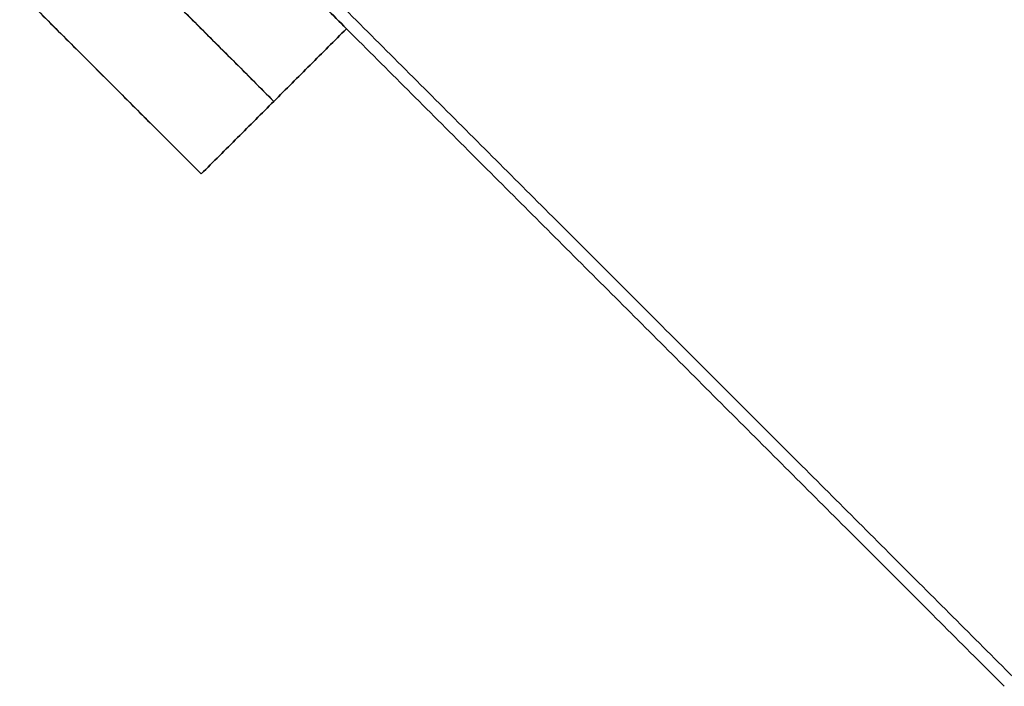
# Model space of a CAD drawing. Header units: millimetres. Extents: x -42 to 129, y -23 to 94.
# Tile 250 of 256: x -2 to 37, y -3 to 23. Entities that reach past the tile are written whole.
import ezdxf

# ---------------------------------------------------------------- set-up
doc = ezdxf.new("R2010")
doc.units = ezdxf.units.MM
doc.layers.add('NOGAL', color=7, linetype='Continuous')
doc.layers.add('PANTALLA', color=7, linetype='Continuous')

msp = doc.modelspace()

# ---------------------------------------------------------------- linework, layer by layer
at = {"layer": 'NOGAL', "color": 254, "true_color": 0xcbd2ef}
for points in [[(10.991, 22.764, 180), (-28.607, 62.362, 180)], [(-28.607, 62.362, 180), (10.991, 22.764, 180)], [(8.163, 19.935, 180), (-31.435, 59.533, 180)], [(5.335, 17.107, 180), (-34.263, 56.705, 180)], [(5.335, 17.107, 180), (-34.263, 56.705, 180)], [(5.335, 53.876, -180), (-34.263, 14.278, -180)], [(-34.263, 14.278, -180), (5.335, 53.876, -180)], [(8.163, 51.048, -180), (-31.435, 11.45, -180)], [(-28.607, 8.622, -180), (10.991, 48.22, -180)], [(-28.607, 8.622, -180), (10.991, 48.22, -180)], [(-1.737, 35.492, -180), (10.991, 22.764, -180)], [(-1.737, 35.492), (10.991, 22.764)], [(10.991, 22.764, -180), (-1.737, 35.492, -180)], [(-4.565, 32.663, -180), (8.163, 19.935, -180)], [(-7.393, 29.835, -180), (5.335, 17.107, -180)], [(-7.393, 29.835), (5.335, 17.107)], [(-7.393, 29.835, -180), (5.335, 17.107, -180)], [(5.335, 17.107, -180), (10.991, 22.764, -180)], [(5.335, 17.107, 180), (10.991, 22.764, 180)], [(10.991, 22.764, -180), (5.335, 17.107, -180)], [(5.335, 17.107), (10.991, 22.764)], [(10.991, 22.764, 180), (5.335, 17.107, 180)], [(10.991, 22.764, -180), (10.991, 22.764, 180)], [(10.991, 22.764, 180), (10.991, 22.764, -180)], [(8.163, 19.935, -180), (8.163, 19.935, 180)], [(5.335, 17.107, -180), (5.335, 17.107, 180)], [(5.335, 17.107, -180), (5.335, 17.107, 180)]]:
    msp.add_open_spline(points, degree=1, dxfattribs=at)
at = {"layer": 'PANTALLA', "color": 254, "true_color": 0xcbd2ef}
for points in [[(-0.683, 35.145, -180), (36.967, -2.505, -180)], [(-0.683, 35.145, 180), (36.967, -2.505, 180)], [(-0.683, 35.145, -180), (36.967, -2.505, -180)], [(36.967, -2.505, 180), (-0.683, 35.145, 180)], [(-0.683, 35.145), (36.967, -2.505)], [(36.613, -2.858, -180), (-1.037, 34.792, -180)], [(36.613, -2.858, 180), (-1.037, 34.792, 180)], [(-1.037, 34.792, -180), (36.613, -2.858, -180)], [(36.613, -2.858, 180), (-1.037, 34.792, 180)], [(-1.037, 34.792), (36.613, -2.858)], [(18.142, 16.32, -180), (18.142, 16.32, 180)], [(17.788, 15.967, -180), (17.788, 15.967, 180)], [(36.613, -2.858, 180), (36.613, -2.858, -180)], [(36.613, -2.858, -180), (36.613, -2.858, 180)]]:
    msp.add_open_spline(points, degree=1, dxfattribs=at)

doc.saveas('drawing.dxf')
